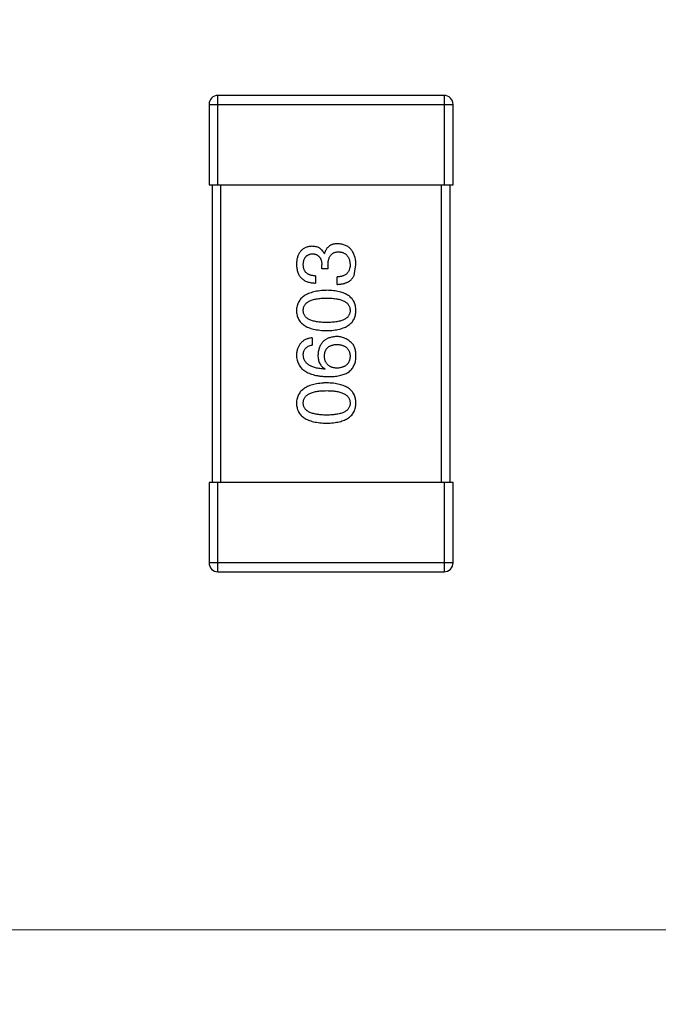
# Model space of a CAD drawing. Header units: inches. Extents: x -39 to 106, y -45 to 75.
# Tile 9 of 222: x 0.1 to 2.25, y -30.78 to -27.48. Entities that reach past the tile are written whole.
import ezdxf

# ---------------------------------------------------------------- set-up
doc = ezdxf.new("R2010")
doc.units = ezdxf.units.IN
doc.header["$LTSCALE"] = 1.21
doc.header["$MEASUREMENT"] = 0
doc.header["$PDMODE"] = 3
doc.header["$PDSIZE"] = 0.3125
doc.layers.get('0').update_dxf_attribs({"linetype": 'CONTINUOUS'})
doc.layers.get('Defpoints').update_dxf_attribs({"linetype": 'CONTINUOUS'})
doc.layers.add('DIM', color=3, linetype='CONTINUOUS')
doc.styles.get("Standard").update_dxf_attribs({"font": 'txt', "width": 0.8})
doc.dimstyles.get("Standard").update_dxf_attribs({"dimtxt": 0.15625, "dimasz": 0.1875, "dimexe": 0.125, "dimexo": 0.0625, "dimgap": 0.09, "dimtad": 0, "dimtih": 1, "dimtoh": 1, "dimzin": 4, "dimdsep": 46, "dimtxsty": 'STANDARD', "dimblk": '_FILLED', "dimblk1": '_FILLED', "dimblk2": '_FILLED', "dimcen": 0.09, "dimazin": 1, "dimtp": 0.01, "dimtm": 0.01, "dimtfac": 1, "dimtofl": 0, "dimtmove": 0, "dimatfit": 3, "dimldrblk": '_FILLED', "dimfxl": 1, "dimtolj": 1, "dimtzin": 4, "dimarcsym": 0})

# ---------------------------------------------------------------- blocks, each defined once
blk = doc.blocks.new('_FILLED')
at = {"color": 0, "linetype": 'ByBlock'}
blk.add_solid([(0, 0), (-1, 0.1667), (-1, -0.1667)], dxfattribs=at)
blk = doc.blocks.new('*D5')
at = {"layer": 'Defpoints', "color": 0}
for p in [(-37.3691, 66.4698), (1.8781, 66.4698), (-13.6719, -30.5315)]:
    blk.add_point(p, dxfattribs=at)
at = {"layer": 'DIM', "color": 0, "lineweight": -2}
for p, q in [((1.8156, 66.4698), (-37.4941, 66.4698)), ((-37.3691, 64.4698), (-37.3691, 20.9925)), ((-37.3691, -28.5315), (-37.3691, 14.9458)), ((-13.7344, -30.5315), (-37.4941, -30.5315))]:
    blk.add_line(p, q, dxfattribs=at)
at = {"layer": 'DIM', "color": 0, "lineweight": -2, "xscale": 2, "yscale": 2, "zscale": 2}
for p, rotation in [((-37.3691, 66.4698), 90), ((-37.3691, -30.5315), 270)]:
    blk.add_blockref('_FILLED', p, dxfattribs=dict(at, rotation=rotation))
at = {"layer": 'DIM', "color": 0, "insert": (-37.3691, 17.9691), "char_height": 2, "attachment_point": 5, "rotation": 90}
blk.add_mtext('\\A1;97.00', dxfattribs=at)
blk = doc.blocks.new('*D6')
at = {"layer": 'Defpoints', "color": 0}
for p in [(-13.1719, -23.0315), (49.8281, -23.0315), (49.8281, -38.8367)]:
    blk.add_point(p, dxfattribs=at)
at = {"layer": 'DIM', "color": 0, "lineweight": -2}
for p, q in [((-13.1719, -23.094), (-13.1719, -38.9617)), ((49.8281, -23.094), (49.8281, -38.9617)), ((-11.1719, -38.8367), (15.3048, -38.8367)), ((47.8281, -38.8367), (21.3515, -38.8367))]:
    blk.add_line(p, q, dxfattribs=at)
at = {"layer": 'DIM', "color": 0, "lineweight": -2, "xscale": 2, "yscale": 2, "zscale": 2, "rotation": 180}
blk.add_blockref('_FILLED', (-13.1719, -38.8367), dxfattribs=at)
at = {"layer": 'DIM', "color": 0, "lineweight": -2, "xscale": 2, "yscale": 2, "zscale": 2}
blk.add_blockref('_FILLED', (49.8281, -38.8367), dxfattribs=at)
at = {"layer": 'DIM', "color": 0, "insert": (18.3281, -38.8367), "char_height": 2, "attachment_point": 5}
blk.add_mtext('\\A1;63.00', dxfattribs=at)
blk = doc.blocks.new('*D8')
at = {"layer": 'Defpoints', "color": 0}
for p in [(-16.6812, -27.5315), (53.3282, -27.5316), (53.3282, -43.367)]:
    blk.add_point(p, dxfattribs=at)
at = {"layer": 'DIM', "color": 0, "lineweight": -2}
for p, q in [((-16.6812, -27.594), (-16.6812, -43.492)), ((53.3282, -27.5941), (53.3282, -43.492)), ((-14.6812, -43.367), (15.4335, -43.367)), ((51.3282, -43.367), (21.2135, -43.367))]:
    blk.add_line(p, q, dxfattribs=at)
at = {"layer": 'DIM', "color": 0, "lineweight": -2, "xscale": 2, "yscale": 2, "zscale": 2, "rotation": 180}
blk.add_blockref('_FILLED', (-16.6812, -43.367), dxfattribs=at)
at = {"layer": 'DIM', "color": 0, "lineweight": -2, "xscale": 2, "yscale": 2, "zscale": 2}
blk.add_blockref('_FILLED', (53.3282, -43.367), dxfattribs=at)
at = {"layer": 'DIM', "color": 0, "insert": (18.3235, -43.367), "char_height": 2, "attachment_point": 5}
blk.add_mtext('\\A1;70.00', dxfattribs=at)

msp = doc.modelspace()

# ---------------------------------------------------------------- linework, layer by layer
at = {"color": 7, "linetype": 'Continuous'}
for p, q in [((1.5295, -27.7315), (0.7695, -27.7315)), ((0.7695, -28.0315), (0.7695, -27.7315)), ((1.5295, -27.7315), (1.5295, -28.0315)), ((0.7395, -27.7615), (1.5595, -27.7615)), ((0.7395, -27.7615), (0.7395, -28.0315)), ((1.5595, -28.0315), (1.5595, -27.7615)), ((0.7395, -28.0315), (1.5595, -28.0315)), ((0.7495, -28.0315), (0.7495, -29.0315)), ((0.7795, -29.0315), (0.7795, -28.0315)), ((1.5195, -28.0315), (1.5195, -29.0315)), ((1.5495, -29.0315), (1.5495, -28.0315)), ((1.1261, -28.2624), (1.1272, -28.2624)), ((1.1185, -28.3137), (1.1185, -28.3006)), ((1.1392, -28.3017), (1.1392, -28.3137)), ((1.2267, -28.3367), (1.2332, -28.3006)), ((1.0977, -28.3378), (1.0977, -28.3618)), ((1.1392, -28.3137), (1.1185, -28.3137)), ((1.1698, -28.3662), (1.1698, -28.3411)), ((1.0857, -28.5459), (1.0857, -28.57)), ((1.1294, -28.6497), (1.1283, -28.6508)), ((1.5595, -29.0315), (0.7395, -29.0315)), ((0.7395, -29.0315), (0.7395, -29.3015)), ((0.7695, -29.3315), (0.7695, -29.0315)), ((1.5295, -29.0315), (1.5295, -29.3315)), ((1.5595, -29.3015), (1.5595, -29.0315)), ((1.5595, -29.3015), (0.7395, -29.3015)), ((0.7695, -29.3315), (1.5295, -29.3315)), ((-13.6719, -30.5315), (50.3282, -30.5408))]:
    msp.add_line(p, q, dxfattribs=at)
for centre, start, end in [((0.7695, -27.7615), 90, 180), ((1.5295, -27.7615), 0, 90), ((0.7695, -29.3015), 180, 270), ((1.5295, -29.3015), 270, 0)]:
    msp.add_arc(centre, 0.03, start, end, dxfattribs=at)
for points, knots in [([(1.0846, -28.2383), (1.0826, -28.2385), (1.0787, -28.2388), (1.0731, -28.2399), (1.0678, -28.2413), (1.0629, -28.2432), (1.0584, -28.2455), (1.0543, -28.2482), (1.0505, -28.2514), (1.0471, -28.255), (1.044, -28.2589), (1.0414, -28.2634), (1.039, -28.2682), (1.0372, -28.2734), (1.0356, -28.2791), (1.0344, -28.2852), (1.0336, -28.2917), (1.0333, -28.2961), (1.0332, -28.2984)], [0, 0, 0, 0, 0.067521, 0.132139, 0.193339, 0.252064, 0.309083, 0.364848, 0.420021, 0.475612, 0.532002, 0.589602, 0.649896, 0.712634, 0.778603, 0.848416, 0.922155, 1, 1, 1, 1]), ([(1.1261, -28.2624), (1.1252, -28.2605), (1.1233, -28.2567), (1.1196, -28.2518), (1.1152, -28.2476), (1.1103, -28.2441), (1.1047, -28.2415), (1.0986, -28.2396), (1.0918, -28.2385), (1.087, -28.2384), (1.0846, -28.2383)], [0, 0, 0, 0, 0.125227, 0.244792, 0.361427, 0.478215, 0.59667, 0.722058, 0.856314, 1, 1, 1, 1]), ([(1.172, -28.2296), (1.1706, -28.2296), (1.1678, -28.2296), (1.1637, -28.2301), (1.1598, -28.2306), (1.1561, -28.2316), (1.1526, -28.2327), (1.1493, -28.2341), (1.1462, -28.2358), (1.1433, -28.2377), (1.1406, -28.2399), (1.1381, -28.2424), (1.1358, -28.2451), (1.1336, -28.248), (1.1317, -28.2513), (1.13, -28.2547), (1.1285, -28.2584), (1.1276, -28.261), (1.1272, -28.2624)], [0, 0, 0, 0, 0.071215, 0.138707, 0.20396, 0.266995, 0.327734, 0.387609, 0.445602, 0.503345, 0.561136, 0.618597, 0.677672, 0.738255, 0.799989, 0.863961, 0.930555, 1, 1, 1, 1]), ([(1.2332, -28.3006), (1.2331, -28.2979), (1.2328, -28.2925), (1.2319, -28.2848), (1.2305, -28.2776), (1.2287, -28.2709), (1.2264, -28.2646), (1.2237, -28.2589), (1.2206, -28.2537), (1.2169, -28.2489), (1.2129, -28.2447), (1.2083, -28.241), (1.2034, -28.2378), (1.1979, -28.2351), (1.1921, -28.2329), (1.1858, -28.2313), (1.1791, -28.2301), (1.1744, -28.2298), (1.172, -28.2296)], [0, 0, 0, 0, 0.078078, 0.151942, 0.221594, 0.28726, 0.350176, 0.409768, 0.467648, 0.523784, 0.578904, 0.634014, 0.689819, 0.746826, 0.805875, 0.867063, 0.931764, 1, 1, 1, 1]), ([(1.0562, -28.2995), (1.0562, -28.2981), (1.0563, -28.2955), (1.0569, -28.2916), (1.0575, -28.288), (1.0584, -28.2846), (1.0595, -28.2814), (1.0609, -28.2786), (1.0625, -28.2759), (1.0643, -28.2735), (1.0663, -28.2714), (1.0686, -28.2695), (1.0711, -28.2679), (1.0738, -28.2665), (1.0767, -28.2653), (1.0799, -28.2645), (1.0833, -28.2638), (1.0856, -28.2636), (1.0868, -28.2635)], [0, 0, 0, 0, 0.078051, 0.151197, 0.220412, 0.286742, 0.34933, 0.409464, 0.467368, 0.52298, 0.578639, 0.633998, 0.690142, 0.746855, 0.805868, 0.867776, 0.932345, 1, 1, 1, 1]), ([(1.0868, -28.2635), (1.088, -28.2635), (1.0904, -28.2637), (1.0939, -28.2642), (1.0972, -28.265), (1.1002, -28.2661), (1.103, -28.2675), (1.1056, -28.2692), (1.1079, -28.2711), (1.1101, -28.2733), (1.1119, -28.2758), (1.1136, -28.2785), (1.115, -28.2815), (1.1161, -28.2848), (1.1171, -28.2884), (1.1178, -28.2922), (1.1183, -28.2963), (1.1184, -28.2992), (1.1185, -28.3006)], [0, 0, 0, 0, 0.067741, 0.131599, 0.192143, 0.249977, 0.306453, 0.361639, 0.416449, 0.471489, 0.527582, 0.584873, 0.644974, 0.70814, 0.77492, 0.845909, 0.920585, 1, 1, 1, 1]), ([(1.1392, -28.3017), (1.1392, -28.2999), (1.1393, -28.2964), (1.1398, -28.2913), (1.1404, -28.2866), (1.1414, -28.2822), (1.1427, -28.2781), (1.1442, -28.2744), (1.1461, -28.2711), (1.1482, -28.2681), (1.1506, -28.2654), (1.1533, -28.2632), (1.1563, -28.2612), (1.1595, -28.2596), (1.1631, -28.2584), (1.1669, -28.2575), (1.171, -28.257), (1.1738, -28.2569), (1.1753, -28.2569)], [0, 0, 0, 0, 0.082495, 0.159728, 0.232496, 0.300725, 0.365163, 0.425859, 0.483728, 0.538892, 0.592921, 0.646195, 0.699968, 0.754746, 0.811387, 0.870806, 0.933482, 1, 1, 1, 1]), ([(1.1753, -28.2569), (1.1768, -28.257), (1.1796, -28.2572), (1.1837, -28.258), (1.1876, -28.259), (1.1912, -28.2603), (1.1945, -28.2619), (1.1976, -28.2638), (1.2004, -28.2661), (1.203, -28.2686), (1.2052, -28.2715), (1.2072, -28.2746), (1.209, -28.278), (1.2104, -28.2818), (1.2116, -28.2858), (1.2125, -28.2901), (1.2132, -28.2947), (1.2134, -28.2979), (1.2135, -28.2995)], [0, 0, 0, 0, 0.068514, 0.133941, 0.195994, 0.255362, 0.312994, 0.369441, 0.424687, 0.480522, 0.537148, 0.594801, 0.654411, 0.716817, 0.781981, 0.850498, 0.923306, 1, 1, 1, 1]), ([(1.0332, -28.2984), (1.0333, -28.3009), (1.0335, -28.3058), (1.0344, -28.3129), (1.0357, -28.3196), (1.0376, -28.3257), (1.0398, -28.3314), (1.0427, -28.3366), (1.046, -28.3413), (1.0498, -28.3455), (1.0541, -28.3493), (1.0589, -28.3525), (1.0642, -28.3553), (1.07, -28.3576), (1.0762, -28.3594), (1.083, -28.3607), (1.0902, -28.3616), (1.0951, -28.3617), (1.0977, -28.3618)], [0, 0, 0, 0, 0.073232, 0.142595, 0.207997, 0.270074, 0.329156, 0.386529, 0.441846, 0.496976, 0.551877, 0.607941, 0.665637, 0.725446, 0.788542, 0.855101, 0.925196, 1, 1, 1, 1]), ([(1.0977, -28.3378), (1.096, -28.3377), (1.0928, -28.3376), (1.0881, -28.337), (1.0836, -28.3362), (1.0796, -28.3351), (1.0758, -28.3337), (1.0724, -28.3319), (1.0693, -28.33), (1.0665, -28.3277), (1.064, -28.3252), (1.0619, -28.3223), (1.0601, -28.3192), (1.0587, -28.3158), (1.0575, -28.3121), (1.0567, -28.3082), (1.0563, -28.3039), (1.0562, -28.301), (1.0562, -28.2995)], [0, 0, 0, 0, 0.078134, 0.15164, 0.221358, 0.286689, 0.348614, 0.407697, 0.464247, 0.520153, 0.574432, 0.629291, 0.684538, 0.742032, 0.801329, 0.863637, 0.930123, 1, 1, 1, 1]), ([(1.2135, -28.2995), (1.2135, -28.3012), (1.2135, -28.3043), (1.2129, -28.3089), (1.2121, -28.3133), (1.2109, -28.3172), (1.2094, -28.321), (1.2075, -28.3243), (1.2052, -28.3274), (1.2027, -28.3302), (1.1997, -28.3326), (1.1965, -28.3348), (1.1929, -28.3366), (1.1889, -28.3381), (1.1846, -28.3394), (1.18, -28.3402), (1.175, -28.3409), (1.1716, -28.341), (1.1698, -28.3411)], [0, 0, 0, 0, 0.071272, 0.13882, 0.201858, 0.262757, 0.320043, 0.376709, 0.431462, 0.486034, 0.541209, 0.597703, 0.65589, 0.717768, 0.782056, 0.850407, 0.92277, 1, 1, 1, 1]), ([(1.1698, -28.3662), (1.1716, -28.3661), (1.1751, -28.366), (1.1802, -28.3656), (1.1851, -28.3649), (1.1897, -28.364), (1.1941, -28.3629), (1.1983, -28.3616), (1.2022, -28.36), (1.2059, -28.3583), (1.2093, -28.3564), (1.2126, -28.3542), (1.2155, -28.3518), (1.2182, -28.3492), (1.2207, -28.3464), (1.2229, -28.3434), (1.225, -28.3402), (1.2261, -28.3378), (1.2267, -28.3367)], [0, 0, 0, 0, 0.078937, 0.154495, 0.226898, 0.296844, 0.363348, 0.427781, 0.48946, 0.549586, 0.607902, 0.664733, 0.720805, 0.776157, 0.831175, 0.886736, 0.943094, 1, 1, 1, 1]), ([(1.1349, -28.3861), (1.1308, -28.3863), (1.123, -28.3866), (1.1117, -28.3878), (1.1012, -28.3894), (1.0914, -28.3914), (1.0823, -28.394), (1.0741, -28.397), (1.0665, -28.4005), (1.0597, -28.4045), (1.0537, -28.409), (1.0484, -28.414), (1.044, -28.4194), (1.0402, -28.4254), (1.0373, -28.4318), (1.0351, -28.4388), (1.0337, -28.4461), (1.0334, -28.4513), (1.0332, -28.4539)], [0, 0, 0, 0, 0.088475, 0.171606, 0.249595, 0.322626, 0.391327, 0.455765, 0.516374, 0.573675, 0.628522, 0.681161, 0.732559, 0.783563, 0.83504, 0.887639, 0.942585, 1, 1, 1, 1]), ([(1.2332, -28.4539), (1.2331, -28.4512), (1.2329, -28.446), (1.2316, -28.4385), (1.2296, -28.4315), (1.2268, -28.425), (1.2233, -28.419), (1.219, -28.4135), (1.2139, -28.4084), (1.2081, -28.4039), (1.2015, -28.4), (1.1942, -28.3965), (1.1861, -28.3935), (1.1773, -28.391), (1.1678, -28.389), (1.1575, -28.3875), (1.1464, -28.3865), (1.1388, -28.3862), (1.1349, -28.3861)], [0, 0, 0, 0, 0.059134, 0.115603, 0.169236, 0.221572, 0.273254, 0.32474, 0.377319, 0.431815, 0.488555, 0.548609, 0.612242, 0.680182, 0.75251, 0.829782, 0.91231, 1, 1, 1, 1]), ([(1.0562, -28.4539), (1.0562, -28.4522), (1.0564, -28.4489), (1.0573, -28.4442), (1.0588, -28.4397), (1.061, -28.4356), (1.0638, -28.4319), (1.0672, -28.4284), (1.0713, -28.4254), (1.0759, -28.4225), (1.0812, -28.4201), (1.087, -28.418), (1.0935, -28.4163), (1.1006, -28.4148), (1.1083, -28.4137), (1.1166, -28.4129), (1.1255, -28.4124), (1.1317, -28.4124), (1.1349, -28.4123)], [0, 0, 0, 0, 0.050604, 0.098688, 0.145699, 0.191791, 0.238625, 0.286717, 0.337546, 0.391814, 0.449755, 0.512106, 0.579685, 0.652048, 0.730262, 0.814146, 0.904281, 1, 1, 1, 1]), ([(1.1349, -28.4123), (1.138, -28.4124), (1.1441, -28.4124), (1.1529, -28.4129), (1.1611, -28.4137), (1.1687, -28.4148), (1.1757, -28.4163), (1.1822, -28.418), (1.188, -28.4201), (1.1933, -28.4226), (1.1979, -28.4253), (1.202, -28.4284), (1.2055, -28.4318), (1.2083, -28.4356), (1.2105, -28.4397), (1.2122, -28.4441), (1.2132, -28.4489), (1.2134, -28.4522), (1.2135, -28.4539)], [0, 0, 0, 0, 0.094834, 0.184067, 0.267029, 0.344713, 0.417334, 0.484367, 0.546941, 0.604717, 0.65953, 0.710539, 0.759381, 0.806382, 0.853027, 0.900623, 0.949121, 1, 1, 1, 1]), ([(1.0332, -28.4539), (1.0333, -28.4565), (1.0336, -28.4617), (1.0349, -28.4692), (1.037, -28.4762), (1.0398, -28.4827), (1.0435, -28.4888), (1.048, -28.4943), (1.0532, -28.4993), (1.0592, -28.5038), (1.066, -28.5078), (1.0736, -28.5112), (1.0819, -28.5142), (1.091, -28.5167), (1.1009, -28.5187), (1.1115, -28.5202), (1.1229, -28.5212), (1.1308, -28.5215), (1.1349, -28.5216)], [0, 0, 0, 0, 0.057911, 0.113262, 0.165956, 0.217443, 0.268511, 0.319665, 0.372, 0.426129, 0.483365, 0.543779, 0.607756, 0.676562, 0.749704, 0.827713, 0.911177, 1, 1, 1, 1]), ([(1.1349, -28.4943), (1.1317, -28.4943), (1.1255, -28.4942), (1.1166, -28.4937), (1.1083, -28.493), (1.1006, -28.4919), (1.0935, -28.4904), (1.087, -28.4888), (1.0812, -28.4867), (1.0759, -28.4843), (1.0713, -28.4817), (1.0672, -28.4787), (1.0638, -28.4753), (1.061, -28.4717), (1.0588, -28.4677), (1.0573, -28.4633), (1.0564, -28.4587), (1.0562, -28.4555), (1.0562, -28.4539)], [0, 0, 0, 0, 0.096452, 0.187278, 0.271765, 0.350519, 0.423437, 0.491321, 0.554011, 0.612224, 0.666281, 0.717003, 0.764884, 0.811423, 0.856783, 0.902993, 0.950236, 1, 1, 1, 1]), ([(1.1349, -28.5216), (1.1388, -28.5215), (1.1464, -28.5212), (1.1575, -28.5202), (1.1678, -28.5187), (1.1773, -28.5167), (1.1861, -28.5142), (1.1942, -28.5112), (1.2015, -28.5078), (1.2081, -28.5037), (1.2139, -28.4993), (1.219, -28.4943), (1.2233, -28.4888), (1.2268, -28.4827), (1.2296, -28.4762), (1.2316, -28.4692), (1.2329, -28.4617), (1.2331, -28.4565), (1.2332, -28.4539)], [0, 0, 0, 0, 0.087693, 0.170223, 0.247496, 0.319826, 0.387768, 0.451403, 0.511459, 0.568358, 0.622671, 0.675251, 0.726739, 0.778422, 0.830759, 0.884394, 0.940865, 1, 1, 1, 1]), ([(1.2135, -28.4539), (1.2135, -28.4555), (1.2134, -28.4587), (1.2124, -28.4633), (1.2109, -28.4677), (1.2087, -28.4716), (1.2059, -28.4753), (1.2025, -28.4787), (1.1985, -28.4817), (1.1938, -28.4843), (1.1885, -28.4867), (1.1827, -28.4888), (1.1762, -28.4904), (1.1691, -28.4919), (1.1614, -28.493), (1.1531, -28.4937), (1.1442, -28.4942), (1.138, -28.4943), (1.1349, -28.4943)], [0, 0, 0, 0, 0.049766, 0.097012, 0.143225, 0.188786, 0.235079, 0.282962, 0.333687, 0.387747, 0.445963, 0.508657, 0.576545, 0.649868, 0.72822, 0.812712, 0.903543, 1, 1, 1, 1]), ([(1.0857, -28.5459), (1.0837, -28.5462), (1.0798, -28.5466), (1.0742, -28.5479), (1.0689, -28.5495), (1.064, -28.5515), (1.0594, -28.5538), (1.0552, -28.5566), (1.0514, -28.5596), (1.0479, -28.5631), (1.0448, -28.5669), (1.042, -28.5711), (1.0396, -28.5757), (1.0376, -28.5806), (1.036, -28.5859), (1.0347, -28.5915), (1.0337, -28.5976), (1.0334, -28.6017), (1.0332, -28.6038)], [0, 0, 0, 0, 0.06947, 0.136096, 0.199592, 0.260665, 0.319672, 0.377156, 0.433415, 0.489984, 0.546535, 0.604276, 0.663499, 0.725182, 0.788953, 0.855683, 0.926216, 1, 1, 1, 1]), ([(1.0562, -28.6038), (1.0562, -28.6016), (1.0564, -28.5972), (1.0578, -28.5911), (1.0601, -28.5857), (1.0634, -28.581), (1.0677, -28.5771), (1.0728, -28.5739), (1.0789, -28.5715), (1.0834, -28.5705), (1.0857, -28.57)], [0, 0, 0, 0, 0.136586, 0.261496, 0.378089, 0.490612, 0.605522, 0.725767, 0.8561, 1, 1, 1, 1]), ([(1.1676, -28.5415), (1.1653, -28.5417), (1.1607, -28.5419), (1.1541, -28.5429), (1.1479, -28.5443), (1.1421, -28.5461), (1.1367, -28.5484), (1.1317, -28.5512), (1.1271, -28.5544), (1.123, -28.5582), (1.1194, -28.5623), (1.116, -28.5669), (1.1132, -28.572), (1.1108, -28.5775), (1.1087, -28.5834), (1.1072, -28.5898), (1.106, -28.5967), (1.1056, -28.6014), (1.1053, -28.6038)], [0, 0, 0, 0, 0.071527, 0.139094, 0.20346, 0.264939, 0.323904, 0.381383, 0.437591, 0.493343, 0.549401, 0.606085, 0.664838, 0.725424, 0.788712, 0.855452, 0.925772, 1, 1, 1, 1]), ([(1.1272, -28.6071), (1.1273, -28.6056), (1.1274, -28.6027), (1.128, -28.5984), (1.1289, -28.5944), (1.1301, -28.5907), (1.1317, -28.5873), (1.1335, -28.5841), (1.1357, -28.5813), (1.1381, -28.5786), (1.1409, -28.5763), (1.1439, -28.5742), (1.1473, -28.5725), (1.151, -28.571), (1.155, -28.5698), (1.1593, -28.5688), (1.1639, -28.5681), (1.1671, -28.5679), (1.1687, -28.5678)], [0, 0, 0, 0, 0.069884, 0.136529, 0.199638, 0.259844, 0.317774, 0.374356, 0.430026, 0.485148, 0.5409, 0.597889, 0.657472, 0.718614, 0.783613, 0.85129, 0.923712, 1, 1, 1, 1]), ([(1.2168, -28.5612), (1.2151, -28.5596), (1.2117, -28.5565), (1.2061, -28.5525), (1.2002, -28.5492), (1.1942, -28.5463), (1.1879, -28.5442), (1.1814, -28.5426), (1.1746, -28.5417), (1.17, -28.5416), (1.1676, -28.5415)], [0, 0, 0, 0, 0.129393, 0.255335, 0.378531, 0.500878, 0.622934, 0.746191, 0.87096, 1, 1, 1, 1]), ([(1.1687, -28.5678), (1.1705, -28.5679), (1.1738, -28.5681), (1.1787, -28.5688), (1.1832, -28.5697), (1.1875, -28.5709), (1.1914, -28.5723), (1.195, -28.5741), (1.1983, -28.5761), (1.2013, -28.5784), (1.2039, -28.5809), (1.2063, -28.5837), (1.2083, -28.5868), (1.21, -28.5901), (1.2114, -28.5937), (1.2124, -28.5976), (1.2132, -28.6017), (1.2134, -28.6046), (1.2135, -28.606)], [0, 0, 0, 0, 0.078863, 0.153308, 0.223539, 0.289857, 0.35341, 0.413572, 0.471721, 0.528235, 0.584279, 0.638781, 0.69466, 0.751251, 0.809198, 0.869697, 0.933318, 1, 1, 1, 1]), ([(1.2332, -28.6104), (1.2333, -28.6076), (1.2334, -28.6022), (1.2327, -28.5944), (1.2316, -28.5872), (1.2298, -28.5807), (1.2275, -28.5748), (1.2245, -28.5696), (1.2211, -28.565), (1.2182, -28.5625), (1.2168, -28.5612)], [0, 0, 0, 0, 0.156782, 0.301945, 0.436395, 0.561474, 0.678489, 0.78853, 0.894967, 1, 1, 1, 1]), ([(1.0332, -28.6038), (1.0334, -28.6067), (1.0337, -28.6122), (1.0352, -28.6202), (1.0375, -28.6277), (1.0405, -28.6346), (1.0444, -28.6411), (1.0491, -28.6469), (1.0545, -28.6523), (1.0609, -28.657), (1.0679, -28.6613), (1.0758, -28.665), (1.0844, -28.6682), (1.0938, -28.6708), (1.1041, -28.6729), (1.1151, -28.6745), (1.1269, -28.6756), (1.135, -28.6758), (1.1392, -28.676)], [0, 0, 0, 0, 0.058957, 0.115262, 0.16907, 0.221312, 0.273147, 0.324961, 0.377649, 0.432026, 0.488925, 0.549039, 0.612912, 0.680653, 0.753056, 0.830314, 0.912483, 1, 1, 1, 1]), ([(1.1283, -28.6508), (1.1255, -28.6506), (1.12, -28.6502), (1.112, -28.6492), (1.1046, -28.6479), (1.0977, -28.6464), (1.0913, -28.6445), (1.0854, -28.6423), (1.0801, -28.6398), (1.0753, -28.637), (1.0711, -28.6339), (1.0673, -28.6305), (1.0641, -28.6268), (1.0615, -28.6228), (1.0592, -28.6185), (1.0577, -28.6139), (1.0566, -28.609), (1.0563, -28.6056), (1.0562, -28.6038)], [0, 0, 0, 0, 0.089218, 0.173709, 0.252753, 0.326963, 0.397099, 0.462534, 0.524018, 0.582178, 0.637235, 0.689955, 0.741228, 0.791618, 0.841661, 0.892925, 0.945259, 1, 1, 1, 1]), ([(1.1053, -28.6038), (1.1054, -28.6065), (1.1055, -28.6116), (1.1067, -28.6189), (1.1086, -28.6256), (1.1112, -28.6317), (1.1146, -28.6372), (1.1188, -28.6421), (1.1237, -28.6463), (1.1275, -28.6486), (1.1294, -28.6497)], [0, 0, 0, 0, 0.144617, 0.279572, 0.40596, 0.526097, 0.64389, 0.760003, 0.877724, 1, 1, 1, 1]), ([(1.2135, -28.606), (1.2135, -28.6076), (1.2134, -28.6107), (1.2127, -28.6152), (1.2118, -28.6194), (1.2105, -28.6233), (1.2089, -28.627), (1.2069, -28.6303), (1.2047, -28.6334), (1.2021, -28.6361), (1.1992, -28.6386), (1.1959, -28.6407), (1.1924, -28.6427), (1.1885, -28.6442), (1.1843, -28.6455), (1.1798, -28.6465), (1.1749, -28.6472), (1.1716, -28.6474), (1.1698, -28.6476)], [0, 0, 0, 0, 0.070403, 0.137196, 0.200053, 0.260887, 0.31876, 0.37535, 0.430743, 0.485927, 0.541678, 0.598832, 0.657726, 0.719441, 0.783504, 0.851852, 0.923533, 1, 1, 1, 1]), ([(1.1698, -28.6476), (1.1682, -28.6474), (1.1649, -28.6472), (1.1601, -28.6465), (1.1557, -28.6455), (1.1516, -28.6443), (1.1478, -28.6427), (1.1444, -28.6409), (1.1412, -28.6388), (1.1384, -28.6364), (1.1358, -28.6337), (1.1337, -28.6307), (1.1317, -28.6275), (1.1302, -28.624), (1.1289, -28.6201), (1.128, -28.6161), (1.1274, -28.6117), (1.1273, -28.6087), (1.1272, -28.6071)], [0, 0, 0, 0, 0.076072, 0.148369, 0.216753, 0.281358, 0.342792, 0.401604, 0.458929, 0.514444, 0.569818, 0.625343, 0.681554, 0.739608, 0.800134, 0.863477, 0.929547, 1, 1, 1, 1]), ([(1.207, -28.6618), (1.209, -28.6603), (1.213, -28.6573), (1.2181, -28.6521), (1.2226, -28.6464), (1.2262, -28.6402), (1.2292, -28.6335), (1.2313, -28.6262), (1.2328, -28.6185), (1.2331, -28.6131), (1.2332, -28.6104)], [0, 0, 0, 0, 0.125033, 0.246266, 0.36603, 0.485265, 0.606781, 0.732144, 0.862551, 1, 1, 1, 1]), ([(1.1392, -28.676), (1.1428, -28.6759), (1.1497, -28.6759), (1.1597, -28.6752), (1.1691, -28.6741), (1.1779, -28.6725), (1.1861, -28.6706), (1.1937, -28.6681), (1.2006, -28.6652), (1.2049, -28.6629), (1.207, -28.6618)], [0, 0, 0, 0, 0.151498, 0.29521, 0.430242, 0.557137, 0.677306, 0.790845, 0.898111, 1, 1, 1, 1]), ([(1.1349, -28.697), (1.1308, -28.6972), (1.123, -28.6975), (1.1117, -28.6986), (1.1012, -28.7002), (1.0914, -28.7023), (1.0823, -28.7048), (1.0741, -28.7078), (1.0665, -28.7114), (1.0597, -28.7154), (1.0537, -28.7199), (1.0484, -28.7248), (1.044, -28.7303), (1.0402, -28.7363), (1.0373, -28.7427), (1.0351, -28.7496), (1.0337, -28.757), (1.0334, -28.7621), (1.0332, -28.7647)], [0, 0, 0, 0, 0.088475, 0.171606, 0.249595, 0.322626, 0.391327, 0.455765, 0.516374, 0.573675, 0.628522, 0.681161, 0.732559, 0.783563, 0.83504, 0.887639, 0.942585, 1, 1, 1, 1]), ([(1.2332, -28.7647), (1.2331, -28.7621), (1.2329, -28.7569), (1.2316, -28.7494), (1.2296, -28.7424), (1.2268, -28.7359), (1.2233, -28.7298), (1.219, -28.7243), (1.2139, -28.7193), (1.2081, -28.7148), (1.2015, -28.7108), (1.1942, -28.7074), (1.1861, -28.7044), (1.1773, -28.7019), (1.1678, -28.6999), (1.1575, -28.6984), (1.1464, -28.6974), (1.1388, -28.6971), (1.1349, -28.697)], [0, 0, 0, 0, 0.059134, 0.115603, 0.169236, 0.221572, 0.273254, 0.32474, 0.377319, 0.431815, 0.488555, 0.548609, 0.612242, 0.680182, 0.75251, 0.829782, 0.91231, 1, 1, 1, 1]), ([(1.0562, -28.7647), (1.0562, -28.7631), (1.0564, -28.7598), (1.0573, -28.755), (1.0588, -28.7506), (1.061, -28.7465), (1.0638, -28.7427), (1.0672, -28.7393), (1.0713, -28.7362), (1.0759, -28.7334), (1.0812, -28.731), (1.087, -28.7289), (1.0935, -28.7271), (1.1006, -28.7257), (1.1083, -28.7246), (1.1166, -28.7238), (1.1255, -28.7233), (1.1317, -28.7232), (1.1349, -28.7232)], [0, 0, 0, 0, 0.050604, 0.098688, 0.145699, 0.191791, 0.238625, 0.286717, 0.337546, 0.391814, 0.449755, 0.512106, 0.579685, 0.652048, 0.730262, 0.814146, 0.904281, 1, 1, 1, 1]), ([(1.1349, -28.7232), (1.138, -28.7232), (1.1441, -28.7233), (1.1529, -28.7238), (1.1611, -28.7246), (1.1687, -28.7257), (1.1757, -28.7271), (1.1822, -28.7289), (1.188, -28.731), (1.1933, -28.7334), (1.1979, -28.7362), (1.202, -28.7393), (1.2055, -28.7427), (1.2083, -28.7465), (1.2105, -28.7506), (1.2122, -28.755), (1.2132, -28.7598), (1.2134, -28.7631), (1.2135, -28.7647)], [0, 0, 0, 0, 0.094834, 0.184067, 0.267029, 0.344713, 0.417334, 0.484367, 0.546941, 0.604717, 0.65953, 0.710539, 0.759381, 0.806382, 0.853027, 0.900623, 0.949121, 1, 1, 1, 1]), ([(1.0332, -28.7647), (1.0333, -28.7674), (1.0336, -28.7726), (1.0349, -28.7801), (1.037, -28.7871), (1.0398, -28.7936), (1.0435, -28.7996), (1.048, -28.8051), (1.0532, -28.8102), (1.0592, -28.8146), (1.066, -28.8186), (1.0736, -28.8221), (1.0819, -28.8251), (1.091, -28.8276), (1.1009, -28.8296), (1.1115, -28.8311), (1.1229, -28.8321), (1.1308, -28.8324), (1.1349, -28.8325)], [0, 0, 0, 0, 0.057911, 0.113262, 0.165956, 0.217443, 0.268511, 0.319665, 0.372, 0.426129, 0.483365, 0.543779, 0.607756, 0.676562, 0.749704, 0.827713, 0.911177, 1, 1, 1, 1]), ([(1.1349, -28.8052), (1.1317, -28.8051), (1.1255, -28.8051), (1.1166, -28.8046), (1.1083, -28.8038), (1.1006, -28.8028), (1.0935, -28.8013), (1.087, -28.7997), (1.0812, -28.7976), (1.0759, -28.7952), (1.0713, -28.7925), (1.0672, -28.7895), (1.0638, -28.7862), (1.061, -28.7825), (1.0588, -28.7785), (1.0573, -28.7742), (1.0564, -28.7696), (1.0562, -28.7664), (1.0562, -28.7647)], [0, 0, 0, 0, 0.096452, 0.187278, 0.271765, 0.350519, 0.423437, 0.491321, 0.554011, 0.612224, 0.666281, 0.717003, 0.764884, 0.811423, 0.856783, 0.902993, 0.950236, 1, 1, 1, 1]), ([(1.1349, -28.8325), (1.1388, -28.8324), (1.1464, -28.8321), (1.1575, -28.8311), (1.1678, -28.8296), (1.1773, -28.8276), (1.1861, -28.8251), (1.1942, -28.8221), (1.2015, -28.8186), (1.2081, -28.8146), (1.2139, -28.8102), (1.219, -28.8051), (1.2233, -28.7996), (1.2268, -28.7936), (1.2296, -28.7871), (1.2316, -28.7801), (1.2329, -28.7726), (1.2331, -28.7674), (1.2332, -28.7647)], [0, 0, 0, 0, 0.087693, 0.170223, 0.247496, 0.319826, 0.387768, 0.451403, 0.511459, 0.568358, 0.622671, 0.675251, 0.726739, 0.778422, 0.830759, 0.884394, 0.940865, 1, 1, 1, 1]), ([(1.2135, -28.7647), (1.2135, -28.7664), (1.2134, -28.7696), (1.2124, -28.7742), (1.2109, -28.7785), (1.2087, -28.7825), (1.2059, -28.7862), (1.2025, -28.7895), (1.1985, -28.7925), (1.1938, -28.7952), (1.1885, -28.7976), (1.1827, -28.7997), (1.1762, -28.8013), (1.1691, -28.8028), (1.1614, -28.8038), (1.1531, -28.8046), (1.1442, -28.8051), (1.138, -28.8051), (1.1349, -28.8052)], [0, 0, 0, 0, 0.049766, 0.097012, 0.143225, 0.188786, 0.235079, 0.282962, 0.333687, 0.387747, 0.445963, 0.508657, 0.576545, 0.649868, 0.72822, 0.812712, 0.903543, 1, 1, 1, 1])]:
    msp.add_open_spline(points, degree=3, knots=knots, dxfattribs=at)

# ---------------------------------------------------------------- dimensions: what is measured, and where the dimension line sits
at = {"layer": 'DIM'}
dim = msp.add_linear_dim(base=(-37.3691, 66.4698), p1=(-13.6719, -30.5315), p2=(1.8781, 66.4698), angle=90, dimstyle='STANDARD', override={"dimtxt": 2, "dimasz": 2, "dimtih": 0, "dimtoh": 0, "dimzin": 0, "dimcen": 0.198, "dimadec": 0, "dimazin": 0, "dimtp": 0, "dimtm": 0, "dimtdec": 4, "dimtzin": 0}, dxfattribs=at)
dim.commit()
dim.dimension.update_dxf_attribs({"geometry": '*D5', "text_midpoint": (-37.3691, 17.9691)})
dim = msp.add_linear_dim(base=(49.8281, -38.8367), p1=(-13.1719, -23.0315), p2=(49.8281, -23.0315), dimstyle='STANDARD', override={"dimtxt": 2, "dimasz": 2, "dimtih": 0, "dimtoh": 0, "dimzin": 0, "dimcen": 0.198, "dimadec": 0, "dimazin": 0, "dimtp": 0, "dimtm": 0, "dimtdec": 4, "dimtzin": 0}, dxfattribs=at)
dim.commit()
dim.dimension.update_dxf_attribs({"geometry": '*D6', "text_midpoint": (18.3281, -38.8367)})
dim = msp.add_linear_dim(base=(53.3282, -43.367), p1=(-16.6812, -27.5315), p2=(53.3282, -27.5316), text='70.00', dimstyle='STANDARD', override={"dimtxt": 2, "dimasz": 2, "dimtih": 0, "dimtoh": 0, "dimzin": 0, "dimcen": 0.198, "dimadec": 0, "dimazin": 0, "dimtp": 0, "dimtm": 0, "dimtdec": 4, "dimtzin": 0}, dxfattribs=at)
dim.commit()
dim.dimension.update_dxf_attribs({"geometry": '*D8', "text_midpoint": (18.3235, -43.367)})

doc.saveas('drawing.dxf')
